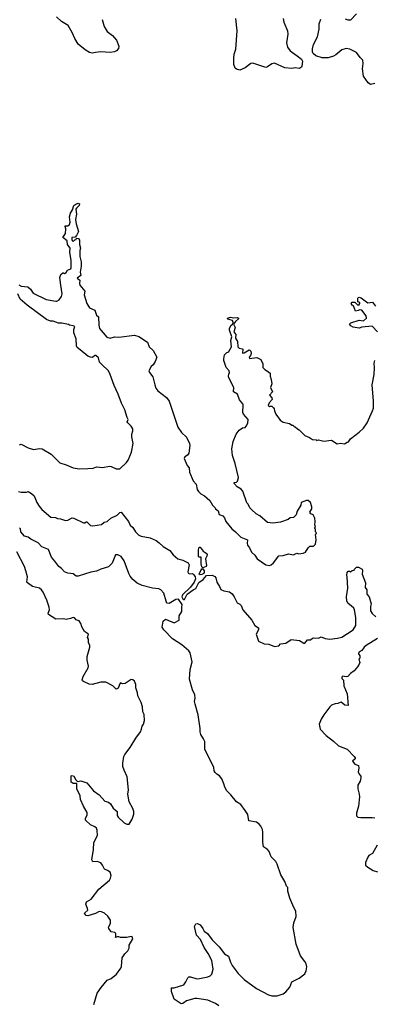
# Model space of a CAD drawing. Extents: x 2220520 to 2384350, y 721165 to 893491.
# Tile 47 of 256: x 2276927 to 2281030, y 760277 to 771653. Entities that reach past the tile are written whole.
import ezdxf

# ---------------------------------------------------------------- set-up
doc = ezdxf.new("R2010")
doc.units = 0

msp = doc.modelspace()

# ---------------------------------------------------------------- linework, layer by layer
at = {"layer": '0CON20XD'}
for points in [[(2280825, 771722), (2280755, 771648), (2280725, 771646), (2280697, 771657)], [(2277880, 771655), (2277903, 771575), (2277938, 771518), (2278001, 771471), (2278046, 771415), (2278073, 771345), (2278071, 771319), (2278048, 771292), (2278025, 771280), (2277975, 771274), (2277865, 771282), (2277805, 771273), (2277765, 771266), (2277735, 771274), (2277685, 771304), (2277605, 771369), (2277564, 771435), (2277536, 771505), (2277488, 771585), (2277412, 771632), (2277353, 771685)], [(2279974, 771665), (2279984, 771625), (2280026, 771524), (2280030, 771485), (2280013, 771385), (2280026, 771336), (2280055, 771293), (2280136, 771236), (2280186, 771196), (2280198, 771175), (2280192, 771115), (2280186, 771104), (2280165, 771090), (2280115, 771096), (2280075, 771090), (2279995, 771096), (2279875, 771149), (2279845, 771144), (2279795, 771109), (2279775, 771102), (2279625, 771150), (2279602, 771145), (2279535, 771096), (2279475, 771070), (2279435, 771080), (2279421, 771091), (2279404, 771134), (2279403, 771203), (2279408, 771255), (2279426, 771314), (2279444, 771525), (2279429, 771665)], [(2281035, 770916), (2280985, 770903), (2280958, 770925), (2280905, 771002), (2280892, 771085), (2280899, 771145), (2280896, 771185), (2280866, 771216), (2280825, 771272), (2280745, 771312), (2280705, 771321), (2280655, 771304), (2280584, 771246), (2280559, 771231), (2280495, 771214), (2280425, 771212), (2280353, 771235), (2280322, 771262), (2280316, 771276), (2280314, 771315), (2280326, 771365), (2280374, 771455), (2280391, 771545), (2280391, 771605), (2280412, 771658)], [(2276919, 768589), (2276946, 768576), (2277022, 768565), (2277051, 768541), (2277085, 768494), (2277235, 768421), (2277345, 768400), (2277355, 768400), (2277385, 768418), (2277410, 768455), (2277420, 768485), (2277404, 768586), (2277393, 768675), (2277405, 768710), (2277425, 768730), (2277435, 768730), (2277445, 768720), (2277465, 768732), (2277481, 768759), (2277517, 768773), (2277523, 768787), (2277521, 768875), (2277506, 768965), (2277513, 769013), (2277480, 769055), (2277476, 769096), (2277428, 769135), (2277458, 769182), (2277460, 769235), (2277452, 769265), (2277455, 769270), (2277485, 769270), (2277503, 769285), (2277511, 769315), (2277504, 769375), (2277514, 769416), (2277537, 769455), (2277554, 769506), (2277575, 769522), (2277605, 769532), (2277620, 769525), (2277617, 769505), (2277584, 769476), (2277577, 769463), (2277584, 769405), (2277574, 769345), (2277580, 769295), (2277608, 769205), (2277585, 769160), (2277568, 769142), (2277532, 769135), (2277532, 769115), (2277535, 769100), (2277545, 769090), (2277565, 769110), (2277580, 769115), (2277585, 769130), (2277606, 769126), (2277618, 769105), (2277618, 769055), (2277630, 769015), (2277623, 768985), (2277623, 768915), (2277638, 768855), (2277639, 768805), (2277626, 768735), (2277634, 768696), (2277592, 768665), (2277622, 768645), (2277618, 768605), (2277624, 768586), (2277679, 768515), (2277672, 768475), (2277704, 768375), (2277734, 768325), (2277795, 768295), (2277815, 768241), (2277839, 768219), (2277842, 768122), (2277849, 768085), (2277934, 767985), (2277973, 767973), (2278025, 767988), (2278075, 767984), (2278255, 768007), (2278305, 767993), (2278406, 767926), (2278424, 767875), (2278471, 767831), (2278514, 767755), (2278496, 767704), (2278470, 767665), (2278448, 767645), (2278423, 767595), (2278428, 767575), (2278467, 767527), (2278492, 767435), (2278504, 767395), (2278524, 767364), (2278626, 767286), (2278657, 767245), (2278758, 766945), (2278800, 766885), (2278855, 766830), (2278892, 766755), (2278896, 766734), (2278884, 766646), (2278867, 766623), (2278837, 766603), (2278828, 766585), (2278864, 766504), (2278886, 766476), (2278893, 766425), (2278934, 766324), (2278970, 766285), (2278980, 766225), (2278995, 766200), (2279024, 766174), (2279065, 766153), (2279125, 766096), (2279157, 766045), (2279190, 766015), (2279192, 766002), (2279225, 765980), (2279233, 765935), (2279279, 765919), (2279296, 765896), (2279313, 765855), (2279380, 765770), (2279424, 765735), (2279486, 765676), (2279562, 765642), (2279557, 765605), (2279561, 765581), (2279585, 765550), (2279610, 765500), (2279649, 765465), (2279674, 765424), (2279775, 765353), (2279815, 765348), (2279837, 765353), (2279863, 765377), (2279925, 765460), (2279975, 765462), (2280035, 765480), (2280095, 765472), (2280135, 765488), (2280155, 765482), (2280205, 765488), (2280235, 765500), (2280265, 765550), (2280285, 765570), (2280325, 765570), (2280348, 765592), (2280358, 765645), (2280350, 765705), (2280358, 765712), (2280360, 765725), (2280350, 765735), (2280350, 765765), (2280340, 765775), (2280340, 765785), (2280350, 765795), (2280340, 765815), (2280347, 765855), (2280342, 765895), (2280323, 765933), (2280295, 765942), (2280283, 765963), (2280305, 766000), (2280307, 766025), (2280290, 766075), (2280265, 766098), (2280245, 766098), (2280184, 766076), (2280180, 766045), (2280137, 765975), (2280126, 765934), (2280095, 765902), (2280055, 765896), (2280031, 765879), (2279945, 765848), (2279856, 765836), (2279792, 765845), (2279705, 765921), (2279664, 765944), (2279607, 765995), (2279588, 766015), (2279570, 766055), (2279555, 766070), (2279509, 766205), (2279489, 766229), (2279444, 766255), (2279410, 766295), (2279410, 766305), (2279435, 766310), (2279448, 766322), (2279459, 766365), (2279420, 766525), (2279387, 766617), (2279382, 766695), (2279395, 766780), (2279431, 766865), (2279465, 766912), (2279505, 766938), (2279535, 766942), (2279548, 766955), (2279567, 766993), (2279572, 767035), (2279518, 767095), (2279508, 767115), (2279512, 767205), (2279508, 767215), (2279469, 767259), (2279447, 767325), (2279401, 767355), (2279404, 767405), (2279346, 767515), (2279341, 767535), (2279348, 767558)], [(2276925, 766742), (2276945, 766750), (2277025, 766707), (2277088, 766688), (2277155, 766700), (2277186, 766696), (2277293, 766633), (2277392, 766532), (2277465, 766511), (2277545, 766477), (2277615, 766464), (2277715, 766467), (2277778, 766472), (2277815, 766487), (2277885, 766481), (2277965, 766493), (2277985, 766492), (2278045, 766462), (2278085, 766462), (2278162, 766535), (2278182, 766565), (2278220, 766655), (2278238, 766755), (2278223, 766835), (2278223, 766865), (2278236, 766904), (2278236, 766925), (2278218, 766955), (2278177, 766995), (2278172, 767005), (2278182, 767035), (2278170, 767055), (2278143, 767145), (2278105, 767222), (2278068, 767328), (2278020, 767425), (2277974, 767555), (2277954, 767595), (2277937, 767617), (2277895, 767649), (2277850, 767695), (2277838, 767745), (2277808, 767775), (2277795, 767772), (2277769, 767751), (2277745, 767752), (2277715, 767766), (2277625, 767840), (2277594, 767864), (2277584, 767885), (2277579, 767965), (2277553, 768035), (2277552, 768075), (2277565, 768107), (2277545, 768117), (2277505, 768122), (2277492, 768132), (2277415, 768148), (2277375, 768147), (2277315, 768168), (2277285, 768168), (2277239, 768189), (2277015, 768353), (2276934, 768424), (2276907, 768485)], [(2281067, 768047), (2281003, 768113), (2280885, 768099), (2280855, 768090), (2280785, 768100), (2280756, 768115), (2280743, 768135), (2280758, 768152), (2280855, 768182), (2280905, 768173), (2280940, 768205), (2280935, 768230), (2280885, 768298), (2280855, 768300), (2280847, 768293), (2280810, 768285), (2280787, 768347), (2280772, 768355), (2280760, 768375), (2280775, 768388), (2280805, 768388), (2280835, 768358), (2280850, 768355), (2280862, 768375), (2280860, 768385), (2280840, 768395), (2280838, 768435), (2280847, 768443), (2280855, 768446), (2280878, 768438), (2280955, 768382), (2281009, 768389), (2281042, 768342)], [(2279348, 767558), (2279353, 767575), (2279350, 767595), (2279317, 767635), (2279288, 767715), (2279288, 767735), (2279295, 767780), (2279322, 767808), (2279335, 767810), (2279345, 767820), (2279377, 767873), (2279370, 767945), (2279382, 767988), (2279354, 768064), (2279353, 768085), (2279369, 768121), (2279391, 768139), (2279397, 768155), (2279388, 768178), (2279335, 768194), (2279332, 768205), (2279365, 768216), (2279405, 768208), (2279445, 768212), (2279459, 768205), (2279458, 768195), (2279422, 768165), (2279402, 768135), (2279418, 768095), (2279406, 768045), (2279428, 768015), (2279422, 767975), (2279446, 767935), (2279450, 767875), (2279465, 767858), (2279502, 767852), (2279510, 767845), (2279505, 767800), (2279525, 767802), (2279583, 767837), (2279590, 767835), (2279602, 767822), (2279603, 767795), (2279598, 767775), (2279582, 767755), (2279585, 767740), (2279671, 767751), (2279716, 767726), (2279739, 767675), (2279738, 767635), (2279761, 767611), (2279795, 767593), (2279825, 767568), (2279823, 767535), (2279837, 767495), (2279842, 767445), (2279830, 767405), (2279850, 767355), (2279818, 767315), (2279842, 767285), (2279847, 767265), (2279812, 767225), (2279802, 767195), (2279815, 767180), (2279822, 767188), (2279845, 767188), (2279865, 767170), (2279872, 767155), (2279873, 767133), (2279890, 767095), (2279940, 767025), (2279975, 767002), (2280047, 766987), (2280075, 766970), (2280085, 766970), (2280105, 766950), (2280115, 766950), (2280140, 766925), (2280160, 766915), (2280225, 766848), (2280280, 766825), (2280313, 766803), (2280357, 766797), (2280365, 766790), (2280385, 766798), (2280445, 766782), (2280535, 766793), (2280601, 766751), (2280635, 766762), (2280685, 766753), (2280715, 766772), (2280730, 766775), (2280755, 766812), (2280855, 766887), (2280903, 766935), (2280946, 766994), (2281010, 767135), (2281018, 767165), (2281019, 767245), (2281006, 767435), (2281026, 767554), (2281030, 767630), (2281028, 767685), (2281034, 767716)], [(2276915, 766202), (2276945, 766194), (2277005, 766193), (2277025, 766200), (2277065, 766178), (2277095, 766150), (2277124, 766075), (2277151, 766031), (2277184, 765994), (2277287, 765907), (2277342, 765902), (2277365, 765890), (2277400, 765885), (2277456, 765866), (2277485, 765870), (2277535, 765896), (2277553, 765893), (2277665, 765840), (2277682, 765838), (2277695, 765850), (2277705, 765850), (2277748, 765808), (2277775, 765807), (2277875, 765820), (2277905, 765846), (2277938, 765855), (2277980, 765895), (2278053, 765927), (2278085, 765961), (2278102, 765962), (2278186, 765856), (2278205, 765811), (2278235, 765785), (2278266, 765735), (2278305, 765698), (2278332, 765685), (2278435, 765667), (2278506, 765635), (2278539, 765609)], [(2279229, 760259), (2279191, 760285), (2279105, 760325), (2278975, 760344), (2278955, 760344), (2278855, 760318), (2278815, 760286), (2278795, 760282), (2278713, 760335), (2278685, 760425), (2278684, 760466), (2278715, 760467), (2278825, 760504), (2278851, 760535), (2278873, 760585), (2278885, 760594), (2278905, 760596), (2278965, 760574), (2278987, 760573), (2279105, 760596), (2279132, 760608), (2279148, 760625), (2279164, 760685), (2279148, 760785), (2279106, 760865), (2279062, 760935), (2279018, 761025), (2278972, 761075), (2278949, 761175), (2278965, 761206), (2278985, 761209), (2279015, 761194), (2279046, 761155), (2279062, 761122), (2279099, 761095), (2279155, 761024), (2279235, 760941), (2279295, 760862), (2279343, 760835), (2279364, 760765), (2279386, 760725), (2279454, 760634), (2279522, 760562), (2279665, 760460), (2279805, 760387), (2279845, 760377), (2279905, 760377), (2279975, 760400), (2280005, 760422), (2280054, 760476), (2280075, 760537), (2280161, 760579), (2280225, 760630), (2280242, 760665), (2280248, 760712), (2280240, 760745), (2280225, 760772), (2280177, 760837), (2280125, 760972), (2280089, 761165), (2280100, 761220), (2280125, 761293), (2280120, 761355), (2280098, 761395), (2280054, 761505), (2280029, 761585), (2280028, 761625), (2280012, 761642), (2279996, 761695), (2279948, 761775), (2279906, 761895), (2279889, 761929), (2279835, 761980), (2279812, 762042), (2279792, 762065), (2279746, 762095), (2279740, 762150), (2279740, 762265), (2279735, 762295), (2279717, 762337), (2279698, 762358), (2279665, 762381), (2279577, 762397), (2279565, 762472), (2279536, 762516), (2279485, 762584), (2279435, 762616), (2279369, 762699), (2279322, 762745), (2279299, 762785), (2279289, 762825), (2279264, 762884), (2279238, 762918), (2279206, 762936), (2279187, 762955), (2279178, 762975), (2279174, 763014), (2279069, 763225), (2279068, 763315), (2279055, 763345), (2279023, 763393), (2279013, 763425), (2279016, 763465), (2278991, 763621), (2278956, 763744), (2278951, 763775), (2278957, 763815), (2278953, 763853), (2278925, 763910), (2278890, 764035), (2278899, 764145), (2278923, 764235), (2278898, 764338), (2278882, 764362), (2278801, 764431), (2278695, 764498), (2278595, 764602), (2278576, 764635), (2278588, 764702), (2278615, 764728), (2278715, 764684), (2278771, 764715), (2278771, 764765), (2278804, 764815), (2278801, 764865), (2278806, 764895), (2278765, 764958), (2278735, 764954), (2278655, 764907), (2278631, 764911), (2278621, 764935), (2278595, 765028), (2278560, 765065), (2278535, 765077), (2278465, 765084), (2278345, 765116), (2278285, 765142), (2278236, 765185), (2278204, 765225), (2278189, 765255), (2278135, 765400), (2278101, 765451), (2278062, 765472), (2278035, 765469), (2277998, 765375), (2277955, 765333), (2277865, 765304), (2277815, 765281), (2277751, 765269), (2277605, 765222), (2277582, 765225), (2277545, 765252), (2277485, 765258), (2277445, 765272), (2277412, 765312), (2277379, 765335), (2277333, 765397), (2277294, 765445), (2277262, 765532), (2277185, 765562), (2277140, 765610), (2277055, 765652), (2277026, 765676), (2276983, 765685), (2276940, 765735), (2276935, 765770), (2276927, 765777)], [(2278539, 765609), (2278588, 765568), (2278665, 765519), (2278701, 765471), (2278757, 765425), (2278815, 765409), (2278875, 765376), (2278886, 765355), (2278873, 765273), (2278877, 765257), (2278895, 765251), (2278925, 765254), (2278941, 765241), (2278957, 765217), (2278959, 765191), (2278946, 765154), (2278903, 765097), (2278812, 765008), (2278804, 764985), (2278815, 764961), (2278825, 764954), (2278835, 764956), (2278863, 765017), (2278934, 765066), (2278965, 765080), (2279000, 765150), (2279050, 765185), (2279087, 765233), (2279155, 765237), (2279185, 765220), (2279196, 765206), (2279206, 765155), (2279240, 765105), (2279255, 765070), (2279288, 765055), (2279355, 765042), (2279385, 765021), (2279410, 764985), (2279442, 764915), (2279475, 764900), (2279490, 764885), (2279507, 764835), (2279613, 764715), (2279648, 764655), (2279688, 764625), (2279690, 764605), (2279662, 764555), (2279691, 764471), (2279755, 764443), (2279809, 764439), (2279875, 764412), (2279925, 764420), (2279945, 764440), (2280005, 764448), (2280068, 764492), (2280165, 764480), (2280215, 764448), (2280225, 764448), (2280255, 764490), (2280292, 764488), (2280313, 764507), (2280325, 764510), (2280385, 764508), (2280415, 764523), (2280462, 764502), (2280515, 764497), (2280605, 764506), (2280652, 764518), (2280786, 764604), (2280816, 764654), (2280814, 764745), (2280801, 764835), (2280793, 764853), (2280762, 764882), (2280726, 764906), (2280712, 764935), (2280706, 764985), (2280722, 765085), (2280717, 765215), (2280710, 765235), (2280714, 765265), (2280728, 765282), (2280742, 765282), (2280755, 765272), (2280775, 765290), (2280798, 765292), (2280800, 765305), (2280825, 765328), (2280845, 765327), (2280888, 765305), (2280893, 765285), (2280890, 765245), (2280926, 765145), (2280924, 765094), (2280943, 765065), (2280941, 765015), (2280968, 764985), (2280993, 764905), (2280987, 764875), (2280987, 764825), (2281005, 764792), (2281048, 764755)], [(2278186, 762754), (2278172, 762905), (2278135, 762982), (2278122, 763025), (2278121, 763065), (2278131, 763139), (2278142, 763165), (2278206, 763244), (2278269, 763351), (2278324, 763426), (2278338, 763455), (2278345, 763490), (2278360, 763515), (2278370, 763555), (2278368, 763625), (2278352, 763655), (2278348, 763715), (2278332, 763765), (2278293, 763843), (2278290, 763875), (2278272, 763935), (2278272, 763972), (2278255, 764010), (2278237, 764027), (2278215, 764030), (2278146, 763984), (2278115, 763978), (2278095, 763990), (2278085, 763980), (2278065, 763930), (2278045, 763918), (2278005, 763958), (2277925, 763998), (2277865, 764000), (2277765, 763971), (2277730, 763975), (2277665, 764007), (2277653, 764015), (2277651, 764025), (2277661, 764065), (2277719, 764165), (2277722, 764185), (2277706, 764255), (2277706, 764295), (2277738, 764405), (2277738, 764425), (2277722, 764455), (2277722, 764495), (2277710, 764515), (2277722, 764555), (2277676, 764586), (2277645, 764640), (2277636, 764676), (2277616, 764706), (2277581, 764721), (2277561, 764741), (2277545, 764747), (2277515, 764733), (2277465, 764722), (2277435, 764729), (2277345, 764728), (2277262, 764782), (2277257, 764795), (2277272, 764835), (2277268, 764865), (2277241, 764945), (2277200, 765040), (2277180, 765065), (2277155, 765084), (2277075, 765106), (2277016, 765145), (2277011, 765155), (2277016, 765215), (2276999, 765285), (2276981, 765335), (2276894, 765504)], [(2279045, 765320), (2279035, 765330), (2279026, 765365), (2279028, 765445), (2279005, 765442), (2278995, 765450), (2278994, 765526), (2279005, 765560), (2279015, 765560), (2279051, 765511), (2279085, 765489), (2279094, 765475), (2279092, 765455), (2279078, 765425), (2279090, 765345), (2279084, 765336), (2279045, 765320)], [(2279015, 765240), (2279002, 765245), (2279025, 765298), (2279035, 765310), (2279045, 765310), (2279060, 765285), (2279063, 765265), (2279056, 765254), (2279035, 765242), (2279015, 765240)], [(2281066, 764504), (2280936, 764424), (2280913, 764405), (2280886, 764364), (2280850, 764345), (2280847, 764325), (2280862, 764305), (2280862, 764278), (2280852, 764265), (2280860, 764225), (2280854, 764206), (2280836, 764175), (2280795, 764130), (2280752, 764098), (2280724, 764066), (2280705, 764060), (2280665, 764067), (2280652, 764055), (2280655, 764040), (2280672, 764022), (2280678, 763955), (2280716, 763865), (2280725, 763730), (2280690, 763735), (2280645, 763767), (2280634, 763766), (2280609, 763751), (2280575, 763750), (2280535, 763734), (2280515, 763715), (2280445, 763620), (2280415, 763573), (2280392, 763515), (2280402, 763455), (2280471, 763381), (2280557, 763317), (2280615, 763263), (2280715, 763225), (2280795, 763142), (2280807, 763125), (2280808, 763112), (2280776, 763085), (2280805, 763050), (2280845, 763035), (2280851, 763005), (2280844, 762964), (2280853, 762935), (2280872, 762912), (2280875, 762895), (2280865, 762855), (2280838, 762808), (2280840, 762765), (2280855, 762705), (2280857, 762675), (2280847, 762565), (2280823, 762485), (2280823, 762453), (2280838, 762438), (2280875, 762434), (2281005, 762437), (2281035, 762430)], [(2277783, 760275), (2277824, 760406), (2277868, 760472), (2277938, 760555), (2277985, 760574), (2278046, 760625), (2278099, 760695), (2278106, 760715), (2278114, 760816), (2278145, 760862), (2278178, 760895), (2278192, 760925), (2278195, 760960), (2278237, 761033), (2278230, 761055), (2278215, 761062), (2278165, 761048), (2278095, 761048), (2278075, 761057), (2278060, 761055), (2278035, 761050), (2278040, 761065), (2278038, 761095), (2278026, 761106), (2277986, 761116), (2277958, 761155), (2277955, 761170), (2277979, 761211), (2277979, 761249), (2277948, 761295), (2277910, 761330), (2277875, 761346), (2277845, 761349), (2277805, 761326), (2277715, 761299), (2277695, 761304), (2277676, 761325), (2277680, 761335), (2277714, 761365), (2277712, 761385), (2277693, 761433), (2277700, 761460), (2277755, 761493), (2277842, 761608), (2277965, 761712), (2277979, 761735), (2277984, 761764), (2277972, 761802), (2277944, 761824), (2277909, 761839), (2277886, 761886), (2277865, 761910), (2277825, 761929), (2277775, 761923), (2277760, 761945), (2277782, 762065), (2277784, 762145), (2277826, 762226), (2277825, 762290), (2277815, 762312), (2277797, 762327), (2277745, 762349), (2277688, 762405), (2277688, 762425), (2277709, 762465), (2277706, 762495), (2277665, 762565), (2277632, 762642), (2277626, 762685), (2277590, 762765), (2277588, 762828), (2277545, 762830), (2277523, 762845), (2277524, 762916), (2277535, 762922), (2277553, 762913), (2277575, 762870), (2277595, 762850), (2277635, 762860), (2277705, 762836), (2277782, 762742), (2277846, 762696), (2277914, 762625), (2277955, 762612), (2277977, 762595), (2278007, 762545), (2278053, 762505), (2278055, 762460), (2278065, 762441), (2278135, 762374), (2278165, 762357), (2278195, 762360), (2278228, 762415), (2278248, 762475), (2278247, 762505), (2278235, 762540), (2278193, 762615), (2278180, 762705), (2278186, 762754)], [(2281061, 762115), (2281009, 762021), (2280967, 761995), (2280953, 761977), (2280926, 761915), (2280926, 761886), (2280955, 761860), (2281015, 761824), (2281065, 761806)]]:
    msp.add_lwpolyline(points, dxfattribs=at)

doc.saveas('drawing.dxf')
